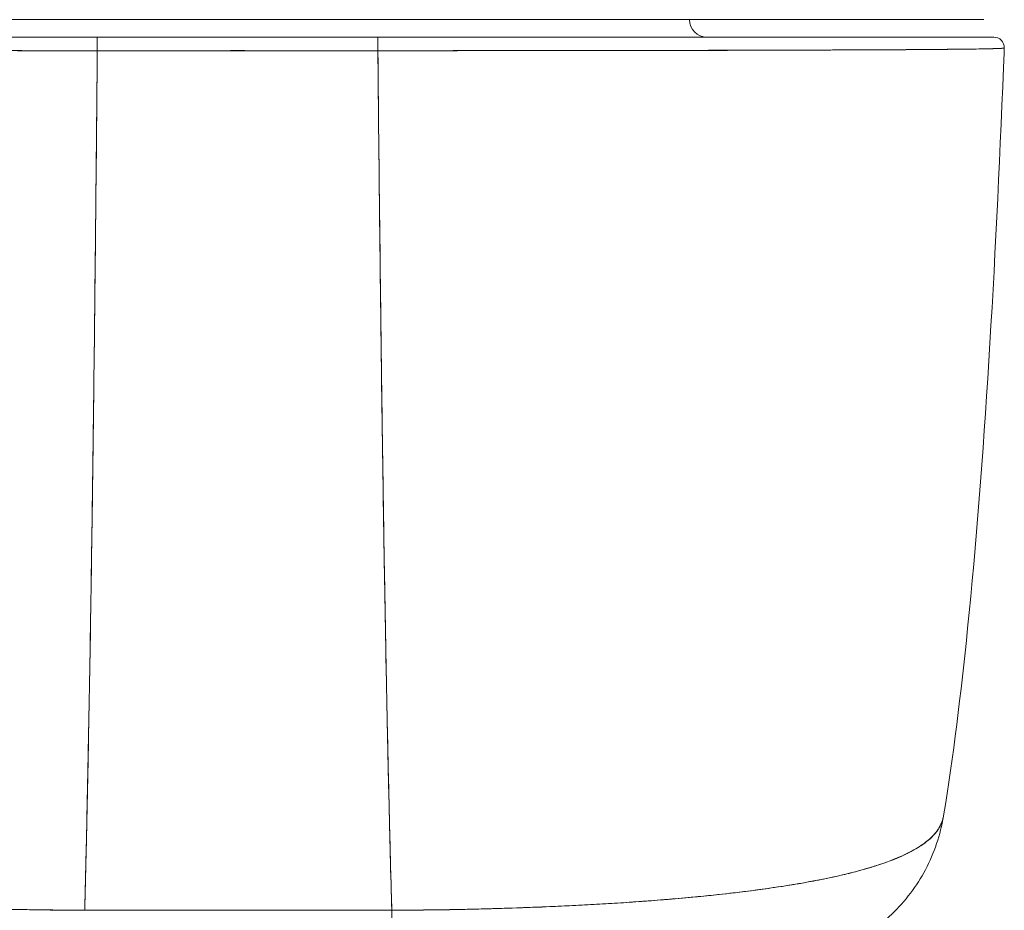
# Model space of a CAD drawing. Header units: inches. Extents: x 14 to 326, y 10 to 205.
# Tile 42 of 107: x 110.46 to 111.57, y 185.94 to 186.95. Entities that reach past the tile are written whole.
import ezdxf

# ---------------------------------------------------------------- set-up
doc = ezdxf.new("R2010")
doc.units = ezdxf.units.IN
doc.header["$LTSCALE"] = 20
doc.header["$MEASUREMENT"] = 0
doc.layers.add('Visible (ANSI)', color=7, linetype='Continuous', lineweight=5)

msp = doc.modelspace()

# ---------------------------------------------------------------- linework, layer by layer
at = {"layer": 'Visible (ANSI)'}
for p, q in [((110.5432, 186.9489), (110.8648, 186.9489)), ((110.8604, 186.9292), (110.5441, 186.9292)), ((110.5646, 186.9292), (110.5646, 186.9292)), ((110.6244, 186.9292), (110.6244, 186.9292)), ((110.6244, 186.9292), (110.6244, 186.9292)), ((110.7819, 186.9292), (110.7819, 186.9292)), ((110.7819, 186.9292), (110.7819, 186.9292)), ((110.842, 186.9292), (110.842, 186.9292)), ((110.8604, 186.9139), (110.5441, 186.9139)), ((110.5646, 186.9139), (110.5646, 186.9139)), ((110.6244, 186.9139), (110.6244, 186.9139)), ((110.6244, 186.9139), (110.6244, 186.9139)), ((110.6259, 186.9139), (110.6259, 186.9139)), ((110.6377, 186.9139), (110.6377, 186.9139)), ((110.6377, 186.9139), (110.6377, 186.9139)), ((110.7715, 186.9139), (110.7715, 186.9139)), ((110.7715, 186.9139), (110.7715, 186.9139)), ((110.7819, 186.9139), (110.7819, 186.9139)), ((110.7819, 186.9139), (110.7819, 186.9139)), ((110.842, 186.9139), (110.842, 186.9139)), ((111.1813, 186.9142), (111.1813, 186.9142)), ((111.1975, 186.9142), (111.1975, 186.9142))]:
    msp.add_line(p, q, dxfattribs=at)
for centre, radius, start, end in [((111.2315, 186.9489), 0.0197, 180, 270), ((111.5547, 186.9174), 0.0118, 357.7242, 90), ((111.5547, 186.9174), 0.0118, 357.7242, 90)]:
    msp.add_arc(centre, radius, start, end, dxfattribs=at)
for centre, major_axis, ratio, start_param, end_param in [((110.5441, 186.9174), (0, 0.0118), 0.001246, 0.000309, 1.866224), ((110.5441, 186.9174), (0, 0.0118), 0.001275, 0, 1.866314), ((110.6259, 186.9325), (0, 0.00787), 0.001274, 2.004622, 2.004876), ((110.6377, 186.9325), (0, -0.0197), 0.001273, 4.881328, 4.881422), ((110.6377, 186.9325), (0, 0.0197), 0.001274, 1.739736, 1.739829), ((110.7716, 186.9325), (0, -0.0197), 0.001273, 4.881328, 4.881422), ((110.7716, 186.9325), (0, 0.0197), 0.001273, 1.739736, 1.739829), ((110.8604, 186.9174), (0, 0.0118), 0.001275, 6.28285, 8.149507), ((110.8604, 186.9174), (0, 0.0118), 0.001301, 0, 1.866224), ((111.3022, 186.0827), (0, -0.1969), 0.998285, 1.346925, 1.347522), ((111.2689, 186.0827), (0, 0.1968), 0.993297, 4.305421, 4.305611), ((110.8763, 186.0827), (0, -0.1969), 0.00142, 5.489535, 6.283185)]:
    msp.add_ellipse(centre, major_axis=major_axis, ratio=ratio, start_param=start_param, end_param=end_param, dxfattribs=at)
for points, knots in [([(110.5285, 186.9489), (110.453, 186.9489), (110.3769, 186.9489), (110.2375, 186.9489), (110.1722, 186.9489), (110.0597, 186.9489), (110.0108, 186.9489), (109.9338, 186.9489), (109.9047, 186.9489), (109.879, 186.9489), (109.8733, 186.9489), (109.8682, 186.9489), (109.8671, 186.9489), (109.8652, 186.9489), (109.8625, 186.9489), (109.8647, 186.9489)], [0, 0, 0, 0, 0.574852, 0.574852, 1.131255, 1.131255, 1.675797, 1.675797, 2.217158, 2.217158, 2.452876, 2.452876, 2.54315, 2.54315, 2.663474, 2.663474, 2.663474, 2.663474]), ([(109.8647, 186.9489), (109.8648, 186.9489), (109.8682, 186.9489), (109.8751, 186.9489), (109.8819, 186.9489), (109.8922, 186.9489), (109.9057, 186.9489), (109.9192, 186.9489), (109.9358, 186.9489), (109.9554, 186.9489), (109.975, 186.9489), (109.9975, 186.9489), (110.0226, 186.9489), (110.0477, 186.9489), (110.0754, 186.9489), (110.1054, 186.9489), (110.1353, 186.9489), (110.1675, 186.9489), (110.2015, 186.9489), (110.2354, 186.9489), (110.2712, 186.9489), (110.3084, 186.9489), (110.3456, 186.9489), (110.3842, 186.9489), (110.4234, 186.9489), (110.4626, 186.9489), (110.5024, 186.9489), (110.5432, 186.9489)], [0, 0, 0, 0, 0.111111, 0.111111, 0.111111, 0.222222, 0.222222, 0.222222, 0.333333, 0.333333, 0.333333, 0.444444, 0.444444, 0.444444, 0.555556, 0.555556, 0.555556, 0.666667, 0.666667, 0.666667, 0.777778, 0.777778, 0.777778, 0.888889, 0.888889, 0.888889, 1, 1, 1, 1]), ([(110.8648, 186.9489), (110.9055, 186.9489), (110.9454, 186.9489), (110.9846, 186.9489), (111.0238, 186.9489), (111.0624, 186.9489), (111.0995, 186.9489), (111.1367, 186.9489), (111.1725, 186.9489), (111.2065, 186.9489), (111.2405, 186.9489), (111.2726, 186.9489), (111.3026, 186.9489), (111.3325, 186.9489), (111.3602, 186.9489), (111.3853, 186.9489), (111.4104, 186.9489), (111.4329, 186.9489), (111.4525, 186.9489), (111.4721, 186.9489), (111.4888, 186.9489), (111.5022, 186.9489), (111.5157, 186.9489), (111.526, 186.9489), (111.5329, 186.9489), (111.5397, 186.9489), (111.5432, 186.9489), (111.5433, 186.9489)], [0, 0, 0, 0, 0.111111, 0.111111, 0.111111, 0.222222, 0.222222, 0.222222, 0.333333, 0.333333, 0.333333, 0.444444, 0.444444, 0.444444, 0.555556, 0.555556, 0.555556, 0.666667, 0.666667, 0.666667, 0.777778, 0.777778, 0.777778, 0.888889, 0.888889, 0.888889, 1, 1, 1, 1]), ([(110.5441, 186.9292), (110.4984, 186.9292), (110.4536, 186.9292), (110.4094, 186.9292), (110.3652, 186.9292), (110.3216, 186.9292), (110.2798, 186.9292), (110.2379, 186.9292), (110.1978, 186.9292), (110.1601, 186.9292), (110.1224, 186.9292), (110.0871, 186.9292), (110.055, 186.9292), (110.0229, 186.9292), (109.9939, 186.9292), (109.9686, 186.9292), (109.9434, 186.9292), (109.9218, 186.9292), (109.9043, 186.9292), (109.8869, 186.9292), (109.8736, 186.9292), (109.8647, 186.9292), (109.8559, 186.9292), (109.8515, 186.9292), (109.8516, 186.9292)], [0, 0, 0, 0, 0.125, 0.125, 0.125, 0.25, 0.25, 0.25, 0.375, 0.375, 0.375, 0.5, 0.5, 0.5, 0.625, 0.625, 0.625, 0.75, 0.75, 0.75, 0.875, 0.875, 0.875, 1, 1, 1, 1]), ([(109.8516, 186.9292), (109.8515, 186.9292), (109.8517, 186.9292), (109.8519, 186.9292), (109.8522, 186.9292), (109.8527, 186.9292), (109.8533, 186.9292), (109.8541, 186.9292), (109.855, 186.9292), (109.8561, 186.9292), (109.8573, 186.9292), (109.8588, 186.9292), (109.8606, 186.9292), (109.8625, 186.9292), (109.8648, 186.9292), (109.8673, 186.9292), (109.8702, 186.9292), (109.8734, 186.9292), (109.8769, 186.9292), (109.8809, 186.9292), (109.8853, 186.9292), (109.8902, 186.9292), (109.8942, 186.9292), (109.8986, 186.9292), (109.9033, 186.9292), (109.9049, 186.9292), (109.9065, 186.9292), (109.9081, 186.9292), (109.9154, 186.9292), (109.9235, 186.9292), (109.9322, 186.9292), (109.9419, 186.9292), (109.9524, 186.9292), (109.9637, 186.9292), (109.9758, 186.9292), (109.9888, 186.9292), (110.0026, 186.9292), (110.0154, 186.9292), (110.0289, 186.9292), (110.0432, 186.9292), (110.0463, 186.9292), (110.0495, 186.9292), (110.0527, 186.9292), (110.0625, 186.9292), (110.0727, 186.9292), (110.0831, 186.9292), (110.0956, 186.9292), (110.1084, 186.9292), (110.1217, 186.9292), (110.1338, 186.9292), (110.1462, 186.9292), (110.1589, 186.9292), (110.1704, 186.9292), (110.1822, 186.9292), (110.1943, 186.9292), (110.2052, 186.9292), (110.2163, 186.9292), (110.2276, 186.9292), (110.2378, 186.9292), (110.2482, 186.9292), (110.2587, 186.9292), (110.265, 186.9292), (110.2713, 186.9292), (110.2777, 186.9292), (110.281, 186.9292), (110.2843, 186.9292), (110.2877, 186.9292), (110.2966, 186.9292), (110.3056, 186.9292), (110.3146, 186.9292), (110.3229, 186.9292), (110.3313, 186.9292), (110.3397, 186.9292), (110.3475, 186.9292), (110.3553, 186.9292), (110.3631, 186.9292), (110.3704, 186.9292), (110.3777, 186.9292), (110.385, 186.9292), (110.3917, 186.9292), (110.3985, 186.9292), (110.4053, 186.9292), (110.4115, 186.9292), (110.4177, 186.9292), (110.424, 186.9292), (110.4296, 186.9292), (110.4352, 186.9292), (110.4408, 186.9292), (110.4458, 186.9292), (110.4507, 186.9292), (110.4556, 186.9292), (110.46, 186.9292), (110.4643, 186.9292), (110.4686, 186.9292), (110.4725, 186.9292), (110.4763, 186.9292), (110.4802, 186.9292), (110.4836, 186.9292), (110.487, 186.9292), (110.4905, 186.9292), (110.4936, 186.9292), (110.4968, 186.9292), (110.4999, 186.9292), (110.5028, 186.9292), (110.5058, 186.9292), (110.5087, 186.9292), (110.5115, 186.9292), (110.5143, 186.9292), (110.517, 186.9292), (110.5196, 186.9292), (110.5222, 186.9292), (110.5249, 186.9292), (110.5273, 186.9292), (110.5296, 186.9292), (110.532, 186.9292), (110.5342, 186.9292), (110.5364, 186.9292), (110.5385, 186.9292), (110.5404, 186.9292), (110.5423, 186.9292), (110.5441, 186.9292)], [0, 0, 0, 0, 0.02245, 0.02245, 0.02245, 0.047334, 0.047334, 0.047334, 0.074749, 0.074749, 0.074749, 0.10494, 0.10494, 0.10494, 0.138177, 0.138177, 0.138177, 0.174941, 0.174941, 0.174941, 0.215785, 0.215785, 0.215785, 0.25, 0.25, 0.25, 0.261359, 0.261359, 0.261359, 0.312557, 0.312557, 0.312557, 0.36984, 0.36984, 0.36984, 0.430819, 0.430819, 0.430819, 0.48753, 0.48753, 0.48753, 0.5, 0.5, 0.5, 0.538486, 0.538486, 0.538486, 0.584458, 0.584458, 0.584458, 0.626373, 0.626373, 0.626373, 0.664667, 0.664667, 0.664667, 0.699465, 0.699465, 0.699465, 0.731072, 0.731072, 0.731072, 0.75, 0.75, 0.75, 0.759869, 0.759869, 0.759869, 0.78621, 0.78621, 0.78621, 0.810385, 0.810385, 0.810385, 0.832663, 0.832663, 0.832663, 0.853294, 0.853294, 0.853294, 0.872282, 0.872282, 0.872282, 0.889703, 0.889703, 0.889703, 0.905292, 0.905292, 0.905292, 0.91893, 0.91893, 0.91893, 0.930901, 0.930901, 0.930901, 0.941484, 0.941484, 0.941484, 0.950952, 0.950952, 0.950952, 0.959577, 0.959577, 0.959577, 0.967632, 0.967632, 0.967632, 0.975259, 0.975259, 0.975259, 0.982403, 0.982403, 0.982403, 0.988977, 0.988977, 0.988977, 0.994894, 0.994894, 0.994894, 1, 1, 1, 1]), ([(111.5547, 186.9292), (111.5546, 186.9292), (111.5502, 186.9292), (111.5412, 186.9292), (111.5323, 186.9292), (111.5188, 186.9292), (111.5013, 186.9292), (111.4837, 186.9292), (111.462, 186.9292), (111.4367, 186.9292), (111.4113, 186.9292), (111.3822, 186.9292), (111.35, 186.9292), (111.3178, 186.9292), (111.2825, 186.9292), (111.2448, 186.9292), (111.207, 186.9292), (111.1668, 186.9292), (111.1249, 186.9292), (111.083, 186.9292), (111.0393, 186.9292), (110.9951, 186.9292), (110.9509, 186.9292), (110.9061, 186.9292), (110.8604, 186.9292)], [0, 0, 0, 0, 0.125, 0.125, 0.125, 0.25, 0.25, 0.25, 0.375, 0.375, 0.375, 0.5, 0.5, 0.5, 0.625, 0.625, 0.625, 0.75, 0.75, 0.75, 0.875, 0.875, 0.875, 1, 1, 1, 1]), ([(110.8604, 186.9292), (110.8623, 186.9292), (110.8641, 186.9292), (110.866, 186.9292), (110.8681, 186.9292), (110.8703, 186.9292), (110.8724, 186.9292), (110.8748, 186.9292), (110.8772, 186.9292), (110.8796, 186.9292), (110.8822, 186.9292), (110.8848, 186.9292), (110.8874, 186.9292), (110.8901, 186.9292), (110.8929, 186.9292), (110.8957, 186.9292), (110.8986, 186.9292), (110.9016, 186.9292), (110.9045, 186.9292), (110.9076, 186.9292), (110.9108, 186.9292), (110.9139, 186.9292), (110.9173, 186.9292), (110.9208, 186.9292), (110.9242, 186.9292), (110.9281, 186.9292), (110.9319, 186.9292), (110.9357, 186.9292), (110.9401, 186.9292), (110.9444, 186.9292), (110.9487, 186.9292), (110.9537, 186.9292), (110.9586, 186.9292), (110.9635, 186.9292), (110.9691, 186.9292), (110.9747, 186.9292), (110.9803, 186.9292), (110.9866, 186.9292), (110.9928, 186.9292), (110.999, 186.9292), (111.0058, 186.9292), (111.0126, 186.9292), (111.0193, 186.9292), (111.0266, 186.9292), (111.0339, 186.9292), (111.0412, 186.9292), (111.0491, 186.9292), (111.0569, 186.9292), (111.0647, 186.9292), (111.0731, 186.9292), (111.0815, 186.9292), (111.0899, 186.9292), (111.099, 186.9292), (111.108, 186.9292), (111.117, 186.9292), (111.1203, 186.9292), (111.1237, 186.9292), (111.127, 186.9292), (111.1334, 186.9292), (111.1399, 186.9292), (111.1462, 186.9292), (111.1569, 186.9292), (111.1674, 186.9292), (111.1778, 186.9292), (111.1893, 186.9292), (111.2006, 186.9292), (111.2118, 186.9292), (111.2241, 186.9292), (111.2363, 186.9292), (111.2482, 186.9292), (111.2614, 186.9292), (111.2742, 186.9292), (111.2867, 186.9292), (111.3007, 186.9292), (111.3143, 186.9292), (111.3273, 186.9292), (111.3359, 186.9292), (111.3442, 186.9292), (111.3524, 186.9292), (111.3584, 186.9292), (111.3643, 186.9292), (111.37, 186.9292), (111.385, 186.9292), (111.3993, 186.9292), (111.4126, 186.9292), (111.4256, 186.9292), (111.4378, 186.9292), (111.4492, 186.9292), (111.4594, 186.9292), (111.4689, 186.9292), (111.4777, 186.9292), (111.4856, 186.9292), (111.4929, 186.9292), (111.4997, 186.9292), (111.5005, 186.9292), (111.5014, 186.9292), (111.5023, 186.9292), (111.5074, 186.9292), (111.5122, 186.9292), (111.5166, 186.9292), (111.5213, 186.9292), (111.5256, 186.9292), (111.5294, 186.9292), (111.5329, 186.9292), (111.536, 186.9292), (111.5388, 186.9292), (111.5413, 186.9292), (111.5436, 186.9292), (111.5455, 186.9292), (111.5473, 186.9292), (111.5488, 186.9292), (111.55, 186.9292), (111.5512, 186.9292), (111.5521, 186.9292), (111.5528, 186.9292), (111.5535, 186.9292), (111.554, 186.9292), (111.5543, 186.9292), (111.5546, 186.9292), (111.5547, 186.9292), (111.5547, 186.9292)], [0, 0, 0, 0, 0.005076, 0.005076, 0.005076, 0.010966, 0.010966, 0.010966, 0.017516, 0.017516, 0.017516, 0.024638, 0.024638, 0.024638, 0.03225, 0.03225, 0.03225, 0.040297, 0.040297, 0.040297, 0.048919, 0.048919, 0.048919, 0.058382, 0.058382, 0.058382, 0.068957, 0.068957, 0.068957, 0.080913, 0.080913, 0.080913, 0.094527, 0.094527, 0.094527, 0.110079, 0.110079, 0.110079, 0.127471, 0.127471, 0.127471, 0.14645, 0.14645, 0.14645, 0.167092, 0.167092, 0.167092, 0.189401, 0.189401, 0.189401, 0.21365, 0.21365, 0.21365, 0.240135, 0.240135, 0.240135, 0.25, 0.25, 0.25, 0.269179, 0.269179, 0.269179, 0.301214, 0.301214, 0.301214, 0.336707, 0.336707, 0.336707, 0.376077, 0.376077, 0.376077, 0.419646, 0.419646, 0.419646, 0.468248, 0.468248, 0.468248, 0.5, 0.5, 0.5, 0.523331, 0.523331, 0.523331, 0.584112, 0.584112, 0.584112, 0.643123, 0.643123, 0.643123, 0.696091, 0.696091, 0.696091, 0.74368, 0.74368, 0.74368, 0.75, 0.75, 0.75, 0.787136, 0.787136, 0.787136, 0.826784, 0.826784, 0.826784, 0.862779, 0.862779, 0.862779, 0.895593, 0.895593, 0.895593, 0.925555, 0.925555, 0.925555, 0.952834, 0.952834, 0.952834, 0.977623, 0.977623, 0.977623, 1, 1, 1, 1]), ([(110.5441, 186.9139), (110.5422, 186.9139), (110.5403, 186.9139), (110.5384, 186.9139), (110.5362, 186.9139), (110.534, 186.9139), (110.5318, 186.9139), (110.5294, 186.9139), (110.527, 186.9139), (110.5245, 186.9139), (110.5219, 186.9139), (110.5192, 186.9139), (110.5166, 186.9139), (110.5138, 186.9139), (110.5109, 186.9139), (110.5081, 186.9139), (110.5051, 186.9139), (110.5021, 186.9139), (110.4992, 186.9139), (110.496, 186.9139), (110.4928, 186.9139), (110.4896, 186.9139), (110.4861, 186.9139), (110.4826, 186.9139), (110.4791, 186.9139), (110.4752, 186.9139), (110.4713, 186.9139), (110.4674, 186.9139), (110.463, 186.9139), (110.4586, 186.9139), (110.4542, 186.9139), (110.4491, 186.914), (110.4441, 186.914), (110.4391, 186.914), (110.4334, 186.914), (110.4277, 186.914), (110.422, 186.914), (110.417, 186.914), (110.4121, 186.914), (110.4071, 186.914), (110.4057, 186.914), (110.4044, 186.914), (110.403, 186.914), (110.3961, 186.914), (110.3892, 186.914), (110.3824, 186.914), (110.3749, 186.914), (110.3675, 186.914), (110.3601, 186.914), (110.3522, 186.914), (110.3442, 186.914), (110.3363, 186.914), (110.3278, 186.914), (110.3193, 186.9141), (110.3108, 186.9141), (110.3016, 186.9141), (110.2925, 186.9141), (110.2834, 186.9141), (110.2807, 186.9141), (110.278, 186.9141), (110.2752, 186.9141), (110.2681, 186.9141), (110.261, 186.9141), (110.254, 186.9141), (110.2433, 186.9142), (110.2328, 186.9142), (110.2224, 186.9142), (110.2109, 186.9142), (110.1996, 186.9142), (110.1885, 186.9142), (110.1766, 186.9143), (110.1649, 186.9143), (110.1535, 186.9143), (110.1532, 186.9143), (110.1528, 186.9143), (110.1525, 186.9143), (110.1396, 186.9143), (110.127, 186.9144), (110.1147, 186.9144), (110.1012, 186.9144), (110.0881, 186.9145), (110.0754, 186.9145), (110.0656, 186.9146), (110.056, 186.9146), (110.0466, 186.9146), (110.0426, 186.9146), (110.0387, 186.9146), (110.0348, 186.9147), (110.0204, 186.9147), (110.0066, 186.9148), (109.9935, 186.9148), (109.9813, 186.9149), (109.9697, 186.9149), (109.9588, 186.915), (109.9572, 186.915), (109.9556, 186.915), (109.954, 186.915), (109.9425, 186.9151), (109.9318, 186.9152), (109.9218, 186.9153), (109.913, 186.9153), (109.9048, 186.9154), (109.8974, 186.9155), (109.896, 186.9155), (109.8947, 186.9155), (109.8934, 186.9155), (109.8883, 186.9156), (109.8835, 186.9156), (109.8791, 186.9157), (109.8742, 186.9158), (109.8697, 186.9158), (109.8656, 186.9159), (109.862, 186.916), (109.8587, 186.916), (109.8559, 186.9161), (109.8549, 186.9161), (109.854, 186.9161), (109.8532, 186.9161), (109.8516, 186.9162), (109.8503, 186.9162), (109.849, 186.9163), (109.8472, 186.9163), (109.8457, 186.9164), (109.8444, 186.9164), (109.8433, 186.9165), (109.8423, 186.9165), (109.8416, 186.9166), (109.8409, 186.9166), (109.8404, 186.9167), (109.8401, 186.9167), (109.8399, 186.9168), (109.8398, 186.9168), (109.8398, 186.9169)], [0, 0, 0, 0, 0.0051535, 0.0051535, 0.0051535, 0.011125, 0.011125, 0.011125, 0.0177599, 0.0177599, 0.0177599, 0.024968, 0.024968, 0.024968, 0.0326646, 0.0326646, 0.0326646, 0.0407909, 0.0407909, 0.0407909, 0.0494929, 0.0494929, 0.0494929, 0.0590435, 0.0590435, 0.0590435, 0.0697173, 0.0697173, 0.0697173, 0.0817898, 0.0817898, 0.0817898, 0.0955416, 0.0955416, 0.0955416, 0.1112568, 0.1112568, 0.1112568, 0.125, 0.125, 0.125, 0.1288152, 0.1288152, 0.1288152, 0.1479502, 0.1479502, 0.1479502, 0.1687359, 0.1687359, 0.1687359, 0.1911746, 0.1911746, 0.1911746, 0.2155136, 0.2155136, 0.2155136, 0.2420183, 0.2420183, 0.2420183, 0.25, 0.25, 0.25, 0.2709744, 0.2709744, 0.2709744, 0.3027382, 0.3027382, 0.3027382, 0.3376886, 0.3376886, 0.3376886, 0.375, 0.375, 0.375, 0.3761252, 0.3761252, 0.3761252, 0.4181661, 0.4181661, 0.4181661, 0.4642343, 0.4642343, 0.4642343, 0.5, 0.5, 0.5, 0.515243, 0.515243, 0.515243, 0.571952, 0.571952, 0.571952, 0.625, 0.625, 0.625, 0.6328539, 0.6328539, 0.6328539, 0.6899725, 0.6899725, 0.6899725, 0.7409194, 0.7409194, 0.7409194, 0.75, 0.75, 0.75, 0.7861698, 0.7861698, 0.7861698, 0.8266644, 0.8266644, 0.8266644, 0.8630945, 0.8630945, 0.8630945, 0.875, 0.875, 0.875, 0.8960305, 0.8960305, 0.8960305, 0.9259483, 0.9259483, 0.9259483, 0.9531124, 0.9531124, 0.9531124, 0.9777644, 0.9777644, 0.9777644, 0.9986063, 0.9986063, 0.9986063, 0.9986063]), ([(109.8398, 186.9169), (109.8398, 186.9168), (109.8406, 186.9167), (109.8425, 186.9166), (109.8439, 186.9165), (109.846, 186.9164), (109.8489, 186.9163), (109.8499, 186.9162), (109.851, 186.9162), (109.8522, 186.9162), (109.8569, 186.916), (109.8631, 186.9159), (109.8707, 186.9158), (109.8739, 186.9158), (109.8773, 186.9157), (109.8809, 186.9157), (109.8865, 186.9156), (109.8926, 186.9155), (109.8992, 186.9155), (109.9099, 186.9154), (109.922, 186.9153), (109.9354, 186.9152), (109.9363, 186.9152), (109.9373, 186.9151), (109.9382, 186.9151), (109.9531, 186.915), (109.9696, 186.9149), (109.9873, 186.9149), (109.9947, 186.9148), (110.0023, 186.9148), (110.0101, 186.9148), (110.0216, 186.9147), (110.0333, 186.9147), (110.0453, 186.9146), (110.062, 186.9146), (110.0791, 186.9145), (110.0962, 186.9145), (110.1009, 186.9144), (110.1057, 186.9144), (110.1104, 186.9144), (110.1339, 186.9144), (110.1572, 186.9143), (110.1802, 186.9143), (110.1811, 186.9143), (110.182, 186.9143), (110.1829, 186.9143), (110.2063, 186.9142), (110.2294, 186.9142), (110.252, 186.9141), (110.2569, 186.9141), (110.2617, 186.9141), (110.2666, 186.9141), (110.2858, 186.9141), (110.3045, 186.9141), (110.3228, 186.9141), (110.3304, 186.914), (110.3379, 186.914), (110.3454, 186.914), (110.3605, 186.914), (110.3754, 186.914), (110.3898, 186.914), (110.3995, 186.914), (110.4089, 186.914), (110.4182, 186.914), (110.4292, 186.914), (110.44, 186.914), (110.4505, 186.914), (110.4621, 186.9139), (110.4735, 186.9139), (110.4847, 186.9139), (110.4907, 186.9139), (110.4967, 186.9139), (110.5026, 186.9139), (110.5175, 186.9139), (110.5317, 186.9139), (110.5441, 186.9139)], [0.0013417, 0.0013417, 0.0013417, 0.0013417, 0.0517615, 0.0517615, 0.0517615, 0.0909091, 0.0909091, 0.0909091, 0.1047558, 0.1047558, 0.1047558, 0.1592603, 0.1592603, 0.1592603, 0.1818182, 0.1818182, 0.1818182, 0.2166395, 0.2166395, 0.2166395, 0.2727273, 0.2727273, 0.2727273, 0.27663, 0.27663, 0.27663, 0.3378724, 0.3378724, 0.3378724, 0.3636364, 0.3636364, 0.3636364, 0.4015229, 0.4015229, 0.4015229, 0.4545455, 0.4545455, 0.4545455, 0.4693394, 0.4693394, 0.4693394, 0.5426566, 0.5426566, 0.5426566, 0.5454545, 0.5454545, 0.5454545, 0.6201601, 0.6201601, 0.6201601, 0.6363636, 0.6363636, 0.6363636, 0.7005689, 0.7005689, 0.7005689, 0.7272727, 0.7272727, 0.7272727, 0.7817474, 0.7817474, 0.7817474, 0.8181818, 0.8181818, 0.8181818, 0.861421, 0.861421, 0.861421, 0.9090909, 0.9090909, 0.9090909, 0.9347795, 0.9347795, 0.9347795, 1, 1, 1, 1]), ([(111.5665, 186.9169), (111.5665, 186.9168), (111.5664, 186.9168), (111.5661, 186.9167), (111.5658, 186.9167), (111.5653, 186.9166), (111.5646, 186.9166), (111.5638, 186.9165), (111.5629, 186.9165), (111.5617, 186.9164), (111.5604, 186.9164), (111.5589, 186.9163), (111.5571, 186.9163), (111.5558, 186.9162), (111.5544, 186.9162), (111.5528, 186.9161), (111.552, 186.9161), (111.5511, 186.9161), (111.5503, 186.9161), (111.5474, 186.916), (111.5442, 186.916), (111.5407, 186.9159), (111.5368, 186.9158), (111.5324, 186.9158), (111.5277, 186.9157), (111.5229, 186.9156), (111.5177, 186.9156), (111.5122, 186.9155), (111.5116, 186.9155), (111.511, 186.9155), (111.5104, 186.9155), (111.5035, 186.9154), (111.4961, 186.9154), (111.488, 186.9153), (111.4791, 186.9152), (111.4694, 186.9152), (111.459, 186.9151), (111.455, 186.9151), (111.4508, 186.915), (111.4465, 186.915), (111.4386, 186.915), (111.4304, 186.9149), (111.4219, 186.9149), (111.4082, 186.9148), (111.3937, 186.9147), (111.3785, 186.9147), (111.3719, 186.9147), (111.3652, 186.9146), (111.3584, 186.9146), (111.3508, 186.9146), (111.343, 186.9146), (111.3351, 186.9145), (111.3218, 186.9145), (111.308, 186.9145), (111.2938, 186.9144), (111.2811, 186.9144), (111.268, 186.9144), (111.2546, 186.9143), (111.2535, 186.9143), (111.2524, 186.9143), (111.2513, 186.9143), (111.2403, 186.9143), (111.229, 186.9143), (111.2176, 186.9142), (111.2062, 186.9142), (111.1947, 186.9142), (111.183, 186.9142), (111.1724, 186.9142), (111.1617, 186.9142), (111.1509, 186.9141), (111.1438, 186.9141), (111.1366, 186.9141), (111.1294, 186.9141), (111.1267, 186.9141), (111.1239, 186.9141), (111.1212, 186.9141), (111.1121, 186.9141), (111.1029, 186.9141), (111.0936, 186.9141), (111.0851, 186.9141), (111.0766, 186.914), (111.068, 186.914), (111.0601, 186.914), (111.0521, 186.914), (111.0442, 186.914), (111.0368, 186.914), (111.0293, 186.914), (111.0219, 186.914), (111.015, 186.914), (111.0082, 186.914), (111.0013, 186.914), (111, 186.914), (110.9987, 186.914), (110.9974, 186.914), (110.9924, 186.914), (110.9873, 186.914), (110.9823, 186.914), (110.9766, 186.914), (110.9709, 186.914), (110.9652, 186.914), (110.9602, 186.914), (110.9552, 186.914), (110.9502, 186.9139), (110.9458, 186.9139), (110.9414, 186.9139), (110.937, 186.9139), (110.9331, 186.9139), (110.9292, 186.9139), (110.9253, 186.9139), (110.9218, 186.9139), (110.9183, 186.9139), (110.9148, 186.9139), (110.9116, 186.9139), (110.9084, 186.9139), (110.9052, 186.9139), (110.9022, 186.9139), (110.8992, 186.9139), (110.8963, 186.9139), (110.8934, 186.9139), (110.8906, 186.9139), (110.8878, 186.9139), (110.8852, 186.9139), (110.8825, 186.9139), (110.8799, 186.9139), (110.8774, 186.9139), (110.875, 186.9139), (110.8726, 186.9139), (110.8704, 186.9139), (110.8682, 186.9139), (110.866, 186.9139), (110.8642, 186.9139), (110.8623, 186.9139), (110.8604, 186.9139)], [0, 0, 0, 0, 0.022163, 0.022163, 0.022163, 0.046721, 0.046721, 0.046721, 0.07375, 0.07375, 0.07375, 0.103441, 0.103441, 0.103441, 0.125, 0.125, 0.125, 0.135958, 0.135958, 0.135958, 0.171628, 0.171628, 0.171628, 0.210936, 0.210936, 0.210936, 0.25, 0.25, 0.25, 0.254076, 0.254076, 0.254076, 0.301415, 0.301415, 0.301415, 0.354208, 0.354208, 0.354208, 0.375, 0.375, 0.375, 0.413119, 0.413119, 0.413119, 0.473883, 0.473883, 0.473883, 0.5, 0.5, 0.5, 0.529014, 0.529014, 0.529014, 0.577715, 0.577715, 0.577715, 0.621414, 0.621414, 0.621414, 0.625, 0.625, 0.625, 0.66093, 0.66093, 0.66093, 0.696579, 0.696579, 0.696579, 0.728771, 0.728771, 0.728771, 0.75, 0.75, 0.75, 0.757976, 0.757976, 0.757976, 0.784626, 0.784626, 0.784626, 0.80904, 0.80904, 0.80904, 0.83151, 0.83151, 0.83151, 0.852308, 0.852308, 0.852308, 0.871433, 0.871433, 0.871433, 0.875, 0.875, 0.875, 0.888962, 0.888962, 0.888962, 0.904641, 0.904641, 0.904641, 0.918368, 0.918368, 0.918368, 0.930426, 0.930426, 0.930426, 0.941092, 0.941092, 0.941092, 0.950638, 0.950638, 0.950638, 0.959335, 0.959335, 0.959335, 0.967454, 0.967454, 0.967454, 0.975136, 0.975136, 0.975136, 0.982323, 0.982323, 0.982323, 0.988932, 0.988932, 0.988932, 0.994877, 0.994877, 0.994877, 1, 1, 1, 1]), ([(110.8604, 186.9139), (110.8728, 186.9139), (110.887, 186.9139), (110.9019, 186.9139), (110.9078, 186.9139), (110.9138, 186.9139), (110.9198, 186.9139), (110.931, 186.9139), (110.9424, 186.9139), (110.954, 186.914), (110.9645, 186.914), (110.9752, 186.914), (110.9863, 186.914), (110.9956, 186.914), (111.0051, 186.914), (111.0147, 186.914), (111.0292, 186.914), (111.044, 186.914), (111.0592, 186.914), (111.0666, 186.914), (111.0742, 186.914), (111.0818, 186.9141), (111.1001, 186.9141), (111.1188, 186.9141), (111.138, 186.9141), (111.1428, 186.9141), (111.1477, 186.9141), (111.1527, 186.9141), (111.1752, 186.9142), (111.1983, 186.9142), (111.2218, 186.9143), (111.2227, 186.9143), (111.2236, 186.9143), (111.2245, 186.9143), (111.2476, 186.9143), (111.2709, 186.9144), (111.2945, 186.9144), (111.2992, 186.9144), (111.3039, 186.9144), (111.3086, 186.9145), (111.3257, 186.9145), (111.3429, 186.9146), (111.3597, 186.9146), (111.3716, 186.9147), (111.3834, 186.9147), (111.3948, 186.9148), (111.4027, 186.9148), (111.4104, 186.9148), (111.4179, 186.9149), (111.4356, 186.9149), (111.4522, 186.915), (111.4672, 186.9151), (111.4681, 186.9151), (111.4691, 186.9152), (111.47, 186.9152), (111.4835, 186.9153), (111.4956, 186.9154), (111.5063, 186.9155), (111.513, 186.9155), (111.5192, 186.9156), (111.5248, 186.9157), (111.5284, 186.9157), (111.5318, 186.9158), (111.535, 186.9158), (111.5427, 186.9159), (111.549, 186.916), (111.5538, 186.9162), (111.555, 186.9162), (111.5561, 186.9162), (111.5571, 186.9163), (111.56, 186.9164), (111.5622, 186.9165), (111.5637, 186.9166), (111.5657, 186.9167), (111.5665, 186.9168), (111.5665, 186.9169)], [0, 0, 0, 0, 0.065233, 0.065233, 0.065233, 0.090909, 0.090909, 0.090909, 0.138606, 0.138606, 0.138606, 0.181818, 0.181818, 0.181818, 0.218295, 0.218295, 0.218295, 0.272727, 0.272727, 0.272727, 0.299488, 0.299488, 0.299488, 0.363636, 0.363636, 0.363636, 0.379913, 0.379913, 0.379913, 0.454545, 0.454545, 0.454545, 0.457429, 0.457429, 0.457429, 0.530754, 0.530754, 0.530754, 0.545455, 0.545455, 0.545455, 0.598649, 0.598649, 0.598649, 0.636364, 0.636364, 0.636364, 0.662242, 0.662242, 0.662242, 0.723318, 0.723318, 0.723318, 0.727273, 0.727273, 0.727273, 0.783303, 0.783303, 0.783303, 0.818182, 0.818182, 0.818182, 0.840721, 0.840721, 0.840721, 0.895221, 0.895221, 0.895221, 0.909091, 0.909091, 0.909091, 0.94822, 0.94822, 0.94822, 1, 1, 1, 1]), ([(111.5665, 186.9169), (111.5665, 186.9167), (111.5665, 186.9166), (111.5665, 186.9166), (111.5665, 186.9165), (111.5665, 186.9165), (111.5665, 186.9165)], [0, 0, 0, 0, 0.0868542, 0.0868542, 0.0868542, 0.1401953, 0.1401953, 0.1401953, 0.1401953]), ([(110.5441, 186.9139), (110.5434, 186.8355), (110.5427, 186.7606), (110.5419, 186.6895), (110.5412, 186.6183), (110.5404, 186.5508), (110.5396, 186.4869), (110.5388, 186.423), (110.5379, 186.3627), (110.5371, 186.306), (110.5362, 186.2493), (110.5353, 186.1961), (110.5343, 186.1463), (110.5334, 186.0965), (110.5324, 186.0502), (110.5314, 186.0071), (110.5309, 185.9855), (110.5304, 185.9647), (110.5299, 185.9447)], [0.0000004, 0.0000004, 0.0000004, 0.0000004, 0.181782, 0.181782, 0.181782, 0.363564, 0.363564, 0.363564, 0.545346, 0.545346, 0.545346, 0.727128, 0.727128, 0.727128, 0.90891, 0.90891, 0.90891, 1, 1, 1, 1]), ([(110.5299, 185.9447), (110.5306, 185.972), (110.5313, 186.0009), (110.532, 186.0313), (110.5326, 186.0617), (110.5333, 186.0938), (110.534, 186.1274), (110.5346, 186.1611), (110.5353, 186.1963), (110.5359, 186.2332), (110.5365, 186.2701), (110.5371, 186.3087), (110.5377, 186.3489), (110.5383, 186.3891), (110.5389, 186.431), (110.5394, 186.4747), (110.54, 186.5183), (110.5405, 186.5637), (110.5411, 186.6107), (110.5416, 186.6578), (110.5421, 186.7066), (110.5426, 186.7572), (110.5431, 186.8077), (110.5436, 186.86), (110.5441, 186.9139)], [0, 0, 0, 0, 0.1246195, 0.1246195, 0.1246195, 0.2496745, 0.2496745, 0.2496745, 0.3747294, 0.3747294, 0.3747294, 0.4997844, 0.4997844, 0.4997844, 0.6248393, 0.6248393, 0.6248393, 0.7498943, 0.7498943, 0.7498943, 0.8749492, 0.8749492, 0.8749492, 0.9999996, 0.9999996, 0.9999996, 0.9999996]), ([(110.5441, 186.9139), (110.5754, 186.9139), (110.5997, 186.9139), (110.619, 186.9139), (110.6383, 186.9139), (110.6526, 186.9139), (110.664, 186.9139), (110.6755, 186.9139), (110.684, 186.9139), (110.6915, 186.9139), (110.699, 186.914), (110.7055, 186.914), (110.713, 186.9139), (110.7205, 186.9139), (110.729, 186.9139), (110.7404, 186.9139), (110.7519, 186.9139), (110.7662, 186.9139), (110.7855, 186.9139), (110.8048, 186.9139), (110.8291, 186.9139), (110.8604, 186.9139)], [0, 0, 0, 0, 0.142857, 0.142857, 0.142857, 0.285714, 0.285714, 0.285714, 0.428571, 0.428571, 0.428571, 0.571429, 0.571429, 0.571429, 0.714286, 0.714286, 0.714286, 0.857143, 0.857143, 0.857143, 1, 1, 1, 1]), ([(110.8604, 186.9139), (110.8609, 186.86), (110.8614, 186.8077), (110.862, 186.7572), (110.8625, 186.7066), (110.8631, 186.6578), (110.8637, 186.6107), (110.8643, 186.5637), (110.8649, 186.5183), (110.8655, 186.4747), (110.8661, 186.431), (110.8668, 186.3891), (110.8674, 186.3489), (110.8681, 186.3087), (110.8688, 186.2701), (110.8694, 186.2332), (110.8701, 186.1963), (110.8708, 186.1611), (110.8716, 186.1274), (110.8723, 186.0938), (110.873, 186.0617), (110.8738, 186.0313), (110.8745, 186.0009), (110.8753, 185.972), (110.8761, 185.9447)], [0.0000004, 0.0000004, 0.0000004, 0.0000004, 0.1250508, 0.1250508, 0.1250508, 0.2501057, 0.2501057, 0.2501057, 0.3751607, 0.3751607, 0.3751607, 0.5002156, 0.5002156, 0.5002156, 0.6252706, 0.6252706, 0.6252706, 0.7503255, 0.7503255, 0.7503255, 0.8753805, 0.8753805, 0.8753805, 1, 1, 1, 1]), ([(110.8761, 185.9447), (110.8755, 185.9647), (110.8749, 185.9855), (110.8744, 186.0071), (110.8733, 186.0502), (110.8722, 186.0965), (110.8712, 186.1463), (110.8701, 186.1961), (110.8691, 186.2493), (110.8681, 186.306), (110.8672, 186.3627), (110.8662, 186.423), (110.8653, 186.4869), (110.8644, 186.5508), (110.8636, 186.6183), (110.8628, 186.6895), (110.8619, 186.7606), (110.8611, 186.8355), (110.8604, 186.9139)], [0, 0, 0, 0, 0.09109, 0.09109, 0.09109, 0.272872, 0.272872, 0.272872, 0.454654, 0.454654, 0.454654, 0.636436, 0.636436, 0.636436, 0.818218, 0.818218, 0.818218, 0.9999996, 0.9999996, 0.9999996, 0.9999996]), ([(111.5657, 186.8948), (111.5564, 186.6674), (111.5443, 186.451), (111.5177, 186.1886), (111.509, 186.1182), (111.4981, 186.0513)], [0, 0, 0, 0, 1.842844, 1.842844, 2.568962, 2.568962, 2.568962, 2.568962]), ([(110.5299, 185.9447), (110.5174, 185.9448), (110.5034, 185.9449), (110.4886, 185.9451), (110.4763, 185.9452), (110.4635, 185.9454), (110.4506, 185.9457), (110.4466, 185.9458), (110.4426, 185.9459), (110.4386, 185.9459), (110.4199, 185.9464), (110.401, 185.947), (110.3815, 185.9477), (110.3752, 185.9479), (110.3689, 185.9481), (110.3624, 185.9484), (110.3484, 185.9489), (110.3341, 185.9496), (110.3196, 185.9504), (110.3025, 185.9512), (110.2851, 185.9523), (110.2675, 185.9534), (110.2634, 185.9537), (110.2592, 185.954), (110.2551, 185.9543), (110.2336, 185.9558), (110.2119, 185.9575), (110.1906, 185.9595), (110.1837, 185.9602), (110.1767, 185.9609), (110.1699, 185.9616), (110.1559, 185.9631), (110.1422, 185.9646), (110.1288, 185.9663), (110.121, 185.9673), (110.1133, 185.9683), (110.1058, 185.9694), (110.0969, 185.9707), (110.0883, 185.972), (110.0798, 185.9734), (110.0772, 185.9738), (110.0747, 185.9742), (110.0721, 185.9747), (110.0545, 185.9777), (110.0379, 185.981), (110.0225, 185.9846), (110.0162, 185.9861), (110.01, 185.9876), (110.0041, 185.9893), (109.9962, 185.9914), (109.9887, 185.9937), (109.9817, 185.996), (109.9699, 185.9999), (109.9594, 186.0042), (109.9502, 186.0087), (109.9493, 186.0091), (109.9484, 186.0095), (109.9476, 186.01), (109.9439, 186.0119), (109.9405, 186.0138), (109.9373, 186.0158), (109.9341, 186.0178), (109.9311, 186.0199), (109.9284, 186.022), (109.9229, 186.0264), (109.9186, 186.0311), (109.9155, 186.0359), (109.9155, 186.036), (109.9154, 186.0362), (109.9153, 186.0363), (109.9123, 186.0411), (109.9105, 186.046), (109.9097, 186.0508), (109.9097, 186.0508), (109.9097, 186.0508), (109.9097, 186.0508)], [0, 0, 0, 0, 0.060624, 0.060624, 0.060624, 0.1111111, 0.1111111, 0.1111111, 0.1265869, 0.1265869, 0.1265869, 0.1987914, 0.1987914, 0.1987914, 0.2222222, 0.2222222, 0.2222222, 0.273294, 0.273294, 0.273294, 0.3333333, 0.3333333, 0.3333333, 0.3474368, 0.3474368, 0.3474368, 0.4205222, 0.4205222, 0.4205222, 0.4444444, 0.4444444, 0.4444444, 0.4933991, 0.4933991, 0.4933991, 0.5219496, 0.5219496, 0.5219496, 0.5555556, 0.5555556, 0.5555556, 0.5658861, 0.5658861, 0.5658861, 0.6371166, 0.6371166, 0.6371166, 0.6666667, 0.6666667, 0.6666667, 0.7059933, 0.7059933, 0.7059933, 0.7713333, 0.7713333, 0.7713333, 0.7777778, 0.7777778, 0.7777778, 0.804681, 0.804681, 0.804681, 0.8323648, 0.8323648, 0.8323648, 0.8888889, 0.8888889, 0.8888889, 0.8902659, 0.8902659, 0.8902659, 0.9461063, 0.9461063, 0.9461063, 0.9462161, 0.9462161, 0.9462161, 0.9462161]), ([(111.4981, 186.0513), (111.498, 186.0512), (111.498, 186.051), (111.498, 186.0508), (111.4971, 186.046), (111.4952, 186.0411), (111.4922, 186.0363), (111.4921, 186.0362), (111.4921, 186.0361), (111.492, 186.036), (111.4889, 186.0311), (111.4845, 186.0265), (111.4789, 186.0221), (111.4762, 186.0199), (111.4732, 186.0178), (111.4699, 186.0158), (111.4668, 186.0138), (111.4633, 186.0119), (111.4597, 186.0101), (111.4588, 186.0096), (111.4578, 186.0091), (111.4569, 186.0087), (111.4476, 186.0042), (111.437, 186), (111.4252, 185.996), (111.4184, 185.9937), (111.4111, 185.9916), (111.4035, 185.9895), (111.3973, 185.9878), (111.3908, 185.9861), (111.3842, 185.9846), (111.3687, 185.981), (111.3521, 185.9777), (111.3344, 185.9747), (111.3324, 185.9743), (111.3303, 185.974), (111.3283, 185.9736), (111.3193, 185.9722), (111.3101, 185.9708), (111.3006, 185.9694), (111.293, 185.9683), (111.2854, 185.9673), (111.2775, 185.9663), (111.2649, 185.9647), (111.252, 185.9632), (111.2388, 185.9618), (111.2312, 185.961), (111.2234, 185.9603), (111.2156, 185.9595), (111.1944, 185.9575), (111.1726, 185.9558), (111.151, 185.9543), (111.1477, 185.954), (111.1444, 185.9538), (111.141, 185.9536), (111.1226, 185.9523), (111.1044, 185.9513), (111.0865, 185.9504), (111.0725, 185.9496), (111.0587, 185.949), (111.0451, 185.9484), (111.0382, 185.9482), (111.0313, 185.9479), (111.0244, 185.9477), (111.005, 185.947), (110.986, 185.9464), (110.9673, 185.9459), (110.9636, 185.9459), (110.9598, 185.9458), (110.9561, 185.9457), (110.9429, 185.9454), (110.9298, 185.9452), (110.9173, 185.9451), (110.9025, 185.9449), (110.8885, 185.9448), (110.8761, 185.9447)], [0.0517495, 0.0517495, 0.0517495, 0.0517495, 0.0539723, 0.0539723, 0.0539723, 0.1098872, 0.1098872, 0.1098872, 0.1111111, 0.1111111, 0.1111111, 0.1678395, 0.1678395, 0.1678395, 0.195541, 0.195541, 0.195541, 0.2222222, 0.2222222, 0.2222222, 0.2290682, 0.2290682, 0.2290682, 0.2949275, 0.2949275, 0.2949275, 0.3333333, 0.3333333, 0.3333333, 0.3644211, 0.3644211, 0.3644211, 0.4362041, 0.4362041, 0.4362041, 0.4444444, 0.4444444, 0.4444444, 0.4804974, 0.4804974, 0.4804974, 0.5092271, 0.5092271, 0.5092271, 0.5555556, 0.5555556, 0.5555556, 0.5823886, 0.5823886, 0.5823886, 0.6553745, 0.6553745, 0.6553745, 0.6666667, 0.6666667, 0.6666667, 0.7290537, 0.7290537, 0.7290537, 0.7777778, 0.7777778, 0.7777778, 0.8029174, 0.8029174, 0.8029174, 0.8744925, 0.8744925, 0.8744925, 0.8888889, 0.8888889, 0.8888889, 0.9398728, 0.9398728, 0.9398728, 1, 1, 1, 1]), ([(110.8761, 185.9447), (110.8879, 185.9447), (110.8998, 185.9448), (110.9118, 185.945), (110.9249, 185.9451), (110.9381, 185.9453), (110.9513, 185.9456), (110.9598, 185.9458), (110.9683, 185.946), (110.9768, 185.9462), (110.9826, 185.9463), (110.9885, 185.9465), (110.9942, 185.9467), (111.0099, 185.9471), (111.0254, 185.9477), (111.0409, 185.9483), (111.0527, 185.9488), (111.0646, 185.9493), (111.0763, 185.9498), (111.0811, 185.9501), (111.0859, 185.9503), (111.0907, 185.9506), (111.1086, 185.9515), (111.1262, 185.9526), (111.1437, 185.9537), (111.1532, 185.9544), (111.1628, 185.9551), (111.1722, 185.9558), (111.1812, 185.9565), (111.1902, 185.9573), (111.199, 185.958), (111.2184, 185.9597), (111.2373, 185.9616), (111.2556, 185.9637), (111.2577, 185.9639), (111.2599, 185.9642), (111.262, 185.9644), (111.2793, 185.9665), (111.2961, 185.9687), (111.3121, 185.9711), (111.3225, 185.9727), (111.3326, 185.9743), (111.3424, 185.9761), (111.3504, 185.9775), (111.3581, 185.979), (111.3656, 185.9805), (111.3811, 185.9837), (111.3955, 185.9872), (111.4087, 185.9909), (111.4091, 185.991), (111.4095, 185.9912), (111.4099, 185.9913), (111.4209, 185.9944), (111.431, 185.9978), (111.4402, 186.0014), (111.4477, 186.0043), (111.4546, 186.0074), (111.4608, 186.0107), (111.4614, 186.011), (111.462, 186.0113), (111.4626, 186.0116), (111.4683, 186.0147), (111.4735, 186.018), (111.4779, 186.0214), (111.4818, 186.0244), (111.4852, 186.0275), (111.488, 186.0308), (111.4891, 186.032), (111.4902, 186.0334), (111.4911, 186.0347), (111.4923, 186.0363), (111.4933, 186.038), (111.4942, 186.0397), (111.4957, 186.0425), (111.4967, 186.0453), (111.4974, 186.0482), (111.4976, 186.0491), (111.4978, 186.0499), (111.498, 186.0508)], [0, 0, 0, 0, 0.0395519, 0.0395519, 0.0395519, 0.0829776, 0.0829776, 0.0829776, 0.1111111, 0.1111111, 0.1111111, 0.130351, 0.130351, 0.130351, 0.1822686, 0.1822686, 0.1822686, 0.2222222, 0.2222222, 0.2222222, 0.2386312, 0.2386312, 0.2386312, 0.2996771, 0.2996771, 0.2996771, 0.3333333, 0.3333333, 0.3333333, 0.3655628, 0.3655628, 0.3655628, 0.4361491, 0.4361491, 0.4361491, 0.4444444, 0.4444444, 0.4444444, 0.5119023, 0.5119023, 0.5119023, 0.5555556, 0.5555556, 0.5555556, 0.5911944, 0.5911944, 0.5911944, 0.6643626, 0.6643626, 0.6643626, 0.6666667, 0.6666667, 0.6666667, 0.7276645, 0.7276645, 0.7276645, 0.7777778, 0.7777778, 0.7777778, 0.7825579, 0.7825579, 0.7825579, 0.8302948, 0.8302948, 0.8302948, 0.872238, 0.872238, 0.872238, 0.8888889, 0.8888889, 0.8888889, 0.9095682, 0.9095682, 0.9095682, 0.942962, 0.942962, 0.942962, 0.9529912, 0.9529912, 0.9529912, 0.9529912]), ([(111.498, 186.0509), (111.4946, 186.0299), (111.4876, 186.0092), (111.4678, 185.972), (111.4549, 185.9549), (111.4247, 185.926), (111.407, 185.9138), (111.3692, 185.8959), (111.3486, 185.8899), (111.3199, 185.8864), (111.3118, 185.8859), (111.3037, 185.8859)], [0, 0, 0, 0, 0.1620878, 0.1620878, 0.3213066, 0.3213066, 0.4806283, 0.4806283, 0.6399463, 0.6399463, 0.7014412, 0.7014412, 0.7014412, 0.7014412]), ([(109.9098, 186.0503), (109.9099, 186.0498), (109.91, 186.0494), (109.9101, 186.049), (109.9106, 186.0462), (109.9115, 186.0435), (109.9128, 186.0409), (109.9138, 186.0388), (109.915, 186.0367), (109.9164, 186.0347), (109.9169, 186.0339), (109.9175, 186.0332), (109.918, 186.0324), (109.9204, 186.0294), (109.9233, 186.0265), (109.9266, 186.0237), (109.9302, 186.0205), (109.9345, 186.0175), (109.9392, 186.0146), (109.9415, 186.0133), (109.9439, 186.012), (109.9463, 186.0106), (109.9498, 186.0088), (109.9535, 186.007), (109.9574, 186.0053), (109.965, 186.0019), (109.9734, 185.9987), (109.9826, 185.9957), (109.9872, 185.9942), (109.992, 185.9927), (109.9969, 185.9913), (110.0033, 185.9894), (110.0099, 185.9877), (110.0168, 185.986), (110.0308, 185.9825), (110.0459, 185.9794), (110.0619, 185.9765), (110.0627, 185.9763), (110.0634, 185.9762), (110.0641, 185.9761), (110.0801, 185.9732), (110.097, 185.9706), (110.1146, 185.9682), (110.1243, 185.9669), (110.1342, 185.9656), (110.1443, 185.9644), (110.1526, 185.9635), (110.1609, 185.9625), (110.1694, 185.9617), (110.187, 185.9598), (110.2052, 185.9581), (110.2237, 185.9566), (110.2271, 185.9564), (110.2305, 185.9561), (110.2339, 185.9558), (110.2478, 185.9547), (110.2618, 185.9538), (110.276, 185.9529), (110.2925, 185.9518), (110.3091, 185.9509), (110.3259, 185.95), (110.3272, 185.95), (110.3285, 185.9499), (110.3297, 185.9498), (110.3441, 185.9491), (110.3586, 185.9485), (110.3731, 185.948), (110.3878, 185.9474), (110.4025, 185.9469), (110.4173, 185.9465), (110.4212, 185.9464), (110.4252, 185.9463), (110.4291, 185.9462), (110.4388, 185.9459), (110.4484, 185.9457), (110.4581, 185.9455), (110.4706, 185.9453), (110.4832, 185.9451), (110.4957, 185.9449), (110.5071, 185.9448), (110.5186, 185.9447), (110.5299, 185.9447)], [0.0490006, 0.0490006, 0.0490006, 0.0490006, 0.0540743, 0.0540743, 0.0540743, 0.0856527, 0.0856527, 0.0856527, 0.1111111, 0.1111111, 0.1111111, 0.1205644, 0.1205644, 0.1205644, 0.1591176, 0.1591176, 0.1591176, 0.202025, 0.202025, 0.202025, 0.2222222, 0.2222222, 0.2222222, 0.25045, 0.25045, 0.25045, 0.305586, 0.305586, 0.305586, 0.3333333, 0.3333333, 0.3333333, 0.3688988, 0.3688988, 0.3688988, 0.4411046, 0.4411046, 0.4411046, 0.4444444, 0.4444444, 0.4444444, 0.5160884, 0.5160884, 0.5160884, 0.5555556, 0.5555556, 0.5555556, 0.5876754, 0.5876754, 0.5876754, 0.6544159, 0.6544159, 0.6544159, 0.6666667, 0.6666667, 0.6666667, 0.7161429, 0.7161429, 0.7161429, 0.7734695, 0.7734695, 0.7734695, 0.7777778, 0.7777778, 0.7777778, 0.8266877, 0.8266877, 0.8266877, 0.8758248, 0.8758248, 0.8758248, 0.8888889, 0.8888889, 0.8888889, 0.9207769, 0.9207769, 0.9207769, 0.9621735, 0.9621735, 0.9621735, 1, 1, 1, 1]), ([(110.8761, 185.9447), (110.855, 185.9447), (110.8325, 185.9447), (110.8122, 185.9447), (110.8075, 185.9447), (110.803, 185.9447), (110.7986, 185.9447), (110.7837, 185.9447), (110.7698, 185.9447), (110.756, 185.9447), (110.7538, 185.9447), (110.7515, 185.9447), (110.7492, 185.9447), (110.7381, 185.9447), (110.7271, 185.9447), (110.7165, 185.9447), (110.712, 185.9447), (110.7076, 185.9447), (110.703, 185.9447), (110.6984, 185.9447), (110.6939, 185.9447), (110.6894, 185.9447), (110.6788, 185.9447), (110.6678, 185.9447), (110.6567, 185.9447), (110.6544, 185.9447), (110.6522, 185.9447), (110.6499, 185.9447), (110.6362, 185.9447), (110.6222, 185.9447), (110.6074, 185.9447), (110.6029, 185.9447), (110.5984, 185.9447), (110.5938, 185.9447), (110.5735, 185.9447), (110.5509, 185.9447), (110.5299, 185.9447)], [0, 0, 0, 0, 0.166667, 0.166667, 0.166667, 0.20499, 0.20499, 0.20499, 0.333333, 0.333333, 0.333333, 0.354537, 0.354537, 0.354537, 0.456696, 0.456696, 0.456696, 0.5, 0.5, 0.5, 0.543586, 0.543586, 0.543586, 0.645594, 0.645594, 0.645594, 0.666667, 0.666667, 0.666667, 0.795017, 0.795017, 0.795017, 0.833333, 0.833333, 0.833333, 1, 1, 1, 1])]:
    msp.add_open_spline(points, degree=3, knots=knots, dxfattribs=at)
for points in [[(110.6238, 186.9292), (110.6238, 186.9292), (110.6238, 186.9292), (110.6238, 186.9292)], [(110.6259, 186.9292), (110.6259, 186.9292), (110.6259, 186.9292), (110.6259, 186.9292)], [(110.6259, 186.9292), (110.6259, 186.9292), (110.6259, 186.9292), (110.6259, 186.9292)], [(110.7812, 186.9292), (110.7812, 186.9292), (110.7812, 186.9292), (110.7812, 186.9292)], [(111.5665, 186.9169), (111.5663, 186.9095), (111.566, 186.9021), (111.5657, 186.8948)], [(111.5657, 186.8948), (111.566, 186.9021), (111.5663, 186.9095), (111.5665, 186.9169)], [(111.5665, 186.9169), (111.5666, 186.9169), (111.5666, 186.9169), (111.5665, 186.9169)], [(110.6238, 186.9139), (110.6238, 186.9139), (110.6238, 186.9139), (110.6238, 186.9139)], [(110.7813, 186.9139), (110.7813, 186.9139), (110.7813, 186.9139), (110.7813, 186.9139)], [(111.4191, 186.9149), (111.4191, 186.9149), (111.4191, 186.9149), (111.4191, 186.9149)], [(111.4192, 186.9149), (111.4192, 186.9149), (111.4192, 186.9149), (111.4192, 186.9149)], [(111.424, 185.9956), (111.424, 185.9956), (111.424, 185.9956), (111.424, 185.9956)], [(111.424, 185.9956), (111.424, 185.9956), (111.424, 185.9956), (111.424, 185.9956)], [(111.1048, 185.9513), (111.1048, 185.9513), (111.1048, 185.9513), (111.1048, 185.9513)], [(111.1054, 185.9514), (111.1054, 185.9514), (111.1054, 185.9514), (111.1054, 185.9514)]]:
    msp.add_open_spline(points, degree=3, dxfattribs=at)

doc.saveas('drawing.dxf')
